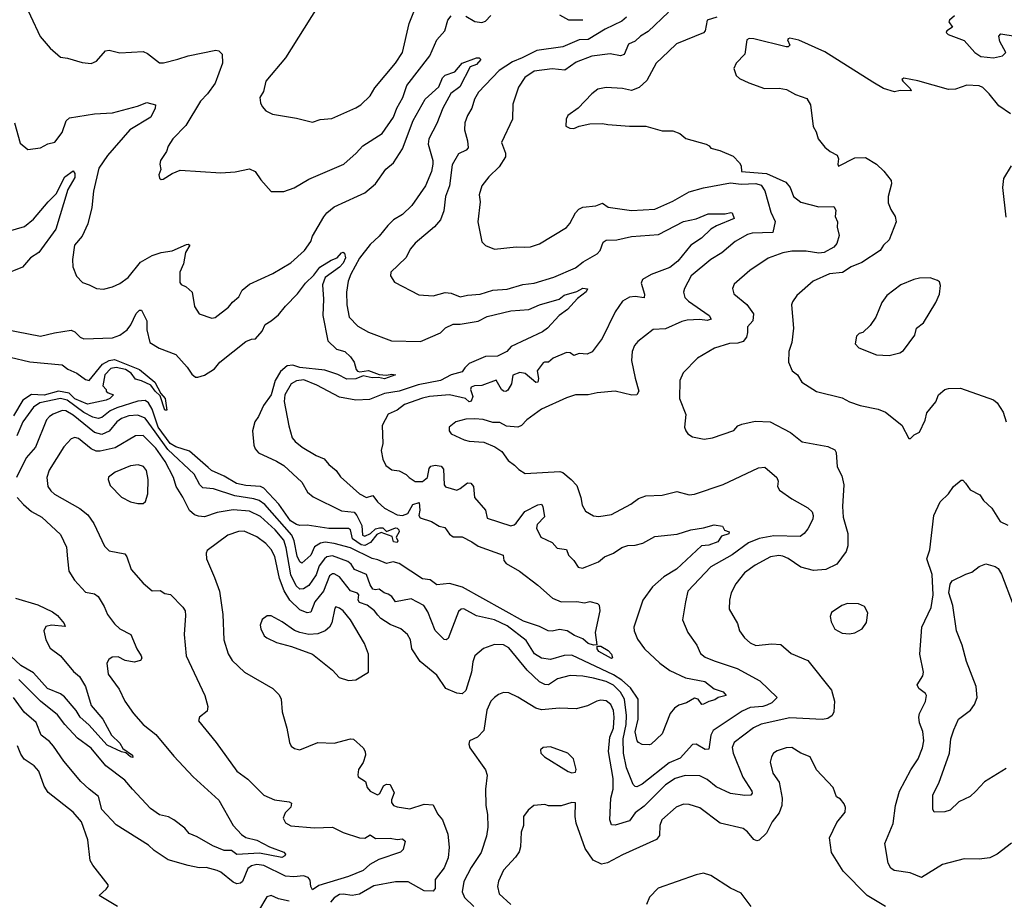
# Model space of a CAD drawing. Extents: x 1246169 to 1426871, y 660025 to 763458.
# Tile 152 of 256: x 1324049 to 1329515, y 673699 to 678587. Entities that reach past the tile are written whole.
import ezdxf

# ---------------------------------------------------------------- set-up
doc = ezdxf.new("R2010")
doc.units = 0

msp = doc.modelspace()

# ---------------------------------------------------------------- linework, layer by layer
at = {"layer": '0CON20XD'}
for points in [[(1324055.6, 678725.6), (1324163.6, 678493.6), (1324217.9, 678427.9), (1324275, 678378.8), (1324315, 678373.8), (1324395, 678350), (1324445, 678344.2), (1324475, 678356), (1324525, 678413.8), (1324545, 678418), (1324605, 678402.5), (1324735, 678410.6), (1324759.2, 678399.2), (1324825, 678348), (1324848, 678348), (1324927.5, 678367.5), (1324984.7, 678385.3), (1325137, 678417), (1325155, 678413.8), (1325173.8, 678395), (1325174.2, 678345), (1325133.3, 678235), (1325091.5, 678175), (1325052.9, 678135), (1324970.6, 677999.4), (1324900, 677925), (1324873.8, 677885), (1324863.3, 677855), (1324831.2, 677805), (1324826.7, 677785), (1324832.5, 677755), (1324821.2, 677725), (1324825, 677707.5), (1324835, 677700), (1324845, 677702.5), (1324895, 677733.8), (1324939.3, 677750.7), (1325165, 677737.5), (1325245, 677742.5), (1325325, 677758.6), (1325356.2, 677745), (1325387.7, 677697.7), (1325445, 677633.3), (1325515, 677633.8), (1325573.3, 677653.3), (1325655, 677701.2), (1325848, 677785), (1325917.8, 677845), (1325953.1, 677886.9), (1326061.9, 677955), (1326123.6, 678045), (1326141.8, 678095), (1326175.8, 678155), (1326198.6, 678221.4), (1326325, 678385.6), (1326365, 678474.3), (1326409.2, 678525), (1326426.7, 678583.3), (1326445, 678608.6)], [(1325700, 678655), (1325523.8, 678375), (1325414.7, 678245.3), (1325401.7, 678188.3), (1325382, 678155), (1325385.9, 678125.9), (1325395.8, 678105.8), (1325415, 678081.2), (1325451.7, 678061.7), (1325585, 678040.8), (1325675, 678018), (1325717.9, 678032.1), (1325782.4, 678037.6), (1325915, 678096.7), (1325942.9, 678115), (1325994.4, 678165), (1326021.3, 678208.7), (1326136.2, 678345), (1326173.6, 678405), (1326211.8, 678565), (1326269.1, 678710.8)], [(1326526.4, 678606.4), (1326575, 678576.1), (1326615, 678570.4), (1326635, 678578.5), (1326665, 678610)], [(1327651.4, 678628.6), (1327538.1, 678521.9), (1327495, 678495.4), (1327465, 678467.9), (1327429.6, 678450.4), (1327405, 678394.4), (1327385, 678385.6), (1327326.6, 678396.6), (1327225, 678384.7), (1327138.7, 678351.3), (1327075, 678306.4), (1327005, 678313.8), (1326905, 678300.5), (1326853.1, 678265), (1326818.3, 678211.7), (1326787.3, 678117.3), (1326784.5, 678035.5), (1326724.4, 677905), (1326745.5, 677845), (1326745.5, 677825), (1326710.4, 677769.6), (1326653.1, 677715), (1326614.4, 677665), (1326599.2, 677615), (1326605.6, 677575), (1326592.2, 677465), (1326614.3, 677354.3), (1326635, 677334), (1326685, 677312.5), (1326805, 677326.9), (1326850, 677325)], [(1327045, 678613.3), (1327096, 678586), (1327175, 678586.9)], [(1329238.3, 678608.3), (1329210, 678585), (1329206.7, 678575), (1329226.7, 678545), (1329196, 678525), (1329191.4, 678515), (1329202.9, 678505), (1329291.6, 678471.6), (1329350.6, 678405), (1329385, 678382.3), (1329455, 678374.5)], [(1327418.3, 678601.7), (1327391.6, 678578.4), (1327300, 678535), (1327205, 678476.4), (1327155, 678474.8), (1327064, 678436), (1326920.5, 678415), (1326837.6, 678375), (1326785, 678352.1), (1326711.5, 678305), (1326596.9, 678185), (1326573.1, 678145), (1326559.4, 678095), (1326534.5, 678055), (1326520, 678015), (1326518.9, 677975), (1326535.4, 677915), (1326537.8, 677875), (1326527.9, 677862.1), (1326485, 677841.4), (1326449.4, 677780.6), (1326434.7, 677665), (1326413.2, 677605), (1326403.3, 677525), (1326384.7, 677475.3), (1326352.7, 677437.3), (1326245, 677345.8), (1326218.1, 677315), (1326192.5, 677265), (1326110, 677185), (1326106.7, 677165), (1326129.7, 677129.7), (1326265, 677059.4), (1326345, 677054.4), (1326411.7, 677071.7), (1326445, 677068.6), (1326495, 677048.9), (1326535, 677058.6), (1326605, 677063.2), (1326675, 677085.3), (1326755, 677090.9), (1326843.1, 677116.9), (1326905, 677124.1), (1327015, 677158.2), (1327135, 677209.6), (1327178, 677242), (1327255, 677286.5), (1327271.2, 677305), (1327288.8, 677351.2), (1327305, 677363.5), (1327364.5, 677364.5), (1327445, 677383.8), (1327595, 677394.7), (1327735, 677466.9), (1327805, 677482.1), (1327870.4, 677509.6), (1327965, 677509.8), (1327996.2, 677516.2), (1328005, 677514.2), (1328016, 677484), (1327917.4, 677442.6), (1327886.6, 677423.4), (1327833.5, 677375), (1327775, 677334.5), (1327702.8, 677247.2), (1327658.8, 677211.2), (1327555, 677172.1), (1327505.7, 677145), (1327499.6, 677125), (1327516.8, 677063.2), (1327516.6, 677043.4), (1327465, 677049.6), (1327435, 677046.9), (1327395.9, 677024.1), (1327354.7, 676965.3), (1327282.3, 676817.7), (1327226.7, 676743.3), (1327199.7, 676730.3), (1327155, 676734.6), (1327125, 676723.1), (1327105, 676737.8), (1327085, 676740), (1327011.2, 676708.8), (1326985, 676685.6), (1326962.5, 676685), (1326955, 676682.5), (1326922.5, 676637.5), (1326928.5, 676595), (1326925, 676574.5), (1326915, 676573.2), (1326855, 676623.3), (1326825, 676628.5), (1326786.4, 676613.6), (1326779, 676565), (1326759.1, 676530.9), (1326747.3, 676522.7), (1326735, 676524), (1326723.8, 676533.8), (1326694.6, 676585.4), (1326615, 676556.5), (1326573.3, 676555), (1326555, 676546.7), (1326551.5, 676535), (1326565.2, 676495.2), (1326555, 676468.5), (1326545, 676466), (1326524, 676484), (1326435, 676504.1), (1326324.8, 676495.2), (1326285, 676486.7), (1326185, 676450.3), (1326145, 676420), (1326095, 676397.8), (1326061.4, 676335), (1326065.6, 676235), (1326055.8, 676195), (1326065, 676147.5), (1326082.2, 676112.2), (1326115, 676088), (1326155, 676081.9), (1326195, 676062.5), (1326212, 676045), (1326245, 676023.1), (1326285, 676023.5), (1326312.1, 676045), (1326322, 676095), (1326332.1, 676107.9), (1326356.4, 676113.6), (1326388.6, 676108.6), (1326401.5, 676091.5), (1326405.4, 676005.4), (1326413.5, 675993.5), (1326475, 675975.6), (1326495, 675984), (1326535, 676016.3), (1326554, 676014), (1326568.8, 675995), (1326574.2, 675935), (1326634.6, 675864.6), (1326645, 675820.8), (1326775, 675777.5), (1326795, 675782.9), (1326805, 675792.9), (1326852.4, 675857.6), (1326925, 675894.1), (1326945, 675897.2), (1326953.3, 675885), (1326962.1, 675827.9), (1326922.5, 675785), (1326918, 675765), (1326942.2, 675715), (1327005, 675684.5), (1327033.4, 675653.4), (1327085.2, 675645.2), (1327095.6, 675615), (1327125, 675585.7), (1327148.5, 675548.5), (1327172.9, 675542.9), (1327198.3, 675551.7), (1327261.9, 675578.1), (1327295, 675605.5), (1327346.2, 675625), (1327392.4, 675657.6), (1327425, 675669.1), (1327465, 675670.4), (1327509.1, 675680.9), (1327575, 675717.9), (1327698.7, 675731.3), (1327775, 675756), (1327845, 675765.8), (1327905, 675783.8), (1327950, 675775), (1327962.5, 675752.5), (1327988, 675745), (1327985, 675732.9), (1327945, 675720), (1327925, 675688.9), (1327875, 675670.9), (1327834.2, 675665.8), (1327695, 675536.2), (1327625.2, 675494.8), (1327561.5, 675438.5), (1327507.5, 675365), (1327459.2, 675215), (1327459.6, 675195), (1327479.1, 675149.1), (1327518.5, 675095), (1327602.1, 675015), (1327658.1, 674975), (1327745, 674934.7), (1327852.6, 674912.6), (1327905, 674872.2), (1327955, 674855.3), (1327970.8, 674835), (1327926.3, 674823.7), (1327908.9, 674811.1), (1327875, 674802.9), (1327845, 674786.9), (1327835, 674785.5), (1327815, 674814.5), (1327795, 674820.4), (1327750.8, 674795), (1327707.7, 674782.3), (1327684.3, 674765), (1327660, 674735), (1327615, 674623.3), (1327555, 674565.8), (1327545, 674561.4), (1327505, 674564.4), (1327485, 674574.3), (1327477.5, 674585), (1327466.5, 674633.5), (1327482.8, 674705), (1327483, 674815), (1327439.1, 674879.1), (1327391.6, 674921.6), (1327345, 674950.9), (1327115, 675059.6), (1327071.6, 675058.4), (1326995, 675034.7), (1326945, 675042.7), (1326907.7, 675067.7), (1326860.4, 675140.4), (1326755, 675222), (1326685, 675255.9), (1326585, 675278.5), (1326515, 675316.9), (1326500, 675315), (1326485, 675302.5), (1326427.4, 675152.6), (1326415.8, 675144.2), (1326405, 675145.8), (1326355, 675197.1), (1326315, 675300.6), (1326292.2, 675335), (1326222, 675372), (1326134.7, 675354.7), (1326115.8, 675385.8), (1326095, 675398.9)], [(1327918.7, 678601.3), (1327865.8, 678585), (1327854.5, 678525.5), (1327846, 678514), (1327695, 678452.9), (1327650, 678410), (1327582.5, 678345), (1327530, 678250), (1327488.9, 678211.1), (1327445, 678193.5), (1327395, 678204.4), (1327305, 678211.1), (1327259.4, 678200.6), (1327225, 678176), (1327150, 678095), (1327092.5, 678055), (1327083.3, 678035), (1327080, 677995), (1327103.9, 677983.9), (1327125, 677982.5), (1327155, 677996.2), (1327215, 678008.6), (1327285, 678011.2), (1327314.2, 678004.2), (1327435, 677996.2), (1327525.9, 677995.9), (1327615, 677970), (1327675, 677969.2), (1327714.2, 677954.2), (1327747, 677927), (1327860, 677895), (1327876.7, 677886.7), (1327885, 677873.3), (1327935, 677860), (1328009.5, 677829.5), (1328045, 677792.5), (1328053.8, 677775), (1328056.7, 677745), (1328125, 677738.1), (1328195, 677732.2), (1328301.5, 677685), (1328326.5, 677655), (1328345.6, 677605), (1328385, 677574.6), (1328485, 677547.2), (1328569.4, 677549.4), (1328579.1, 677529.1), (1328575.6, 677495), (1328589.4, 677465), (1328588, 677435), (1328598.3, 677388.3), (1328584.6, 677345.4), (1328567.8, 677325), (1328514.2, 677295), (1328485, 677291.4), (1328415, 677302.9), (1328335, 677301.8), (1328285, 677292.9), (1328205, 677262.7), (1328102, 677195), (1328015, 677118), (1328005.6, 677095), (1328012.9, 677065), (1328085.3, 677005.3), (1328123.6, 676955), (1328118.6, 676915), (1328088.9, 676881.1), (1328089.1, 676850.9), (1328084.6, 676825), (1328065, 676800.9), (1328035, 676792.2), (1327990, 676790), (1327906.5, 676763.5), (1327812.1, 676707.9), (1327732.7, 676627.3), (1327713.8, 676585), (1327711.2, 676485), (1327747.5, 676395), (1327740, 676325), (1327746.7, 676305), (1327758.3, 676288.3), (1327785, 676271.2), (1327848.3, 676258.3), (1327895, 676265.8), (1328013.6, 676306.4), (1328035, 676333.3), (1328057.7, 676342.3), (1328131.3, 676358.7), (1328215, 676355.6), (1328328.8, 676295), (1328393.5, 676243.5), (1328535, 676218.6), (1328575, 676198.8), (1328581.2, 676185), (1328587.1, 676105), (1328613.1, 676055), (1328624.5, 676004.5), (1328616.9, 675885), (1328620.9, 675825), (1328645.7, 675735), (1328645.9, 675665.9), (1328638, 675635), (1328585.5, 675564.5), (1328525, 675534.3), (1328455, 675530), (1328385, 675547.3), (1328315, 675596.2), (1328285, 675609.5), (1328263.6, 675613.6), (1328216.7, 675605), (1328131.3, 675558.7), (1328072.6, 675517.4), (1328024.7, 675455.3), (1327998.9, 675405), (1327989.4, 675365), (1327987.8, 675315), (1328033.8, 675235), (1328044.2, 675195), (1328072.5, 675155), (1328105, 675127.5), (1328135, 675113.1), (1328225, 675122.2), (1328275, 675118.1), (1328331.7, 675068.3), (1328425, 675030), (1328556.1, 674866.1), (1328573.3, 674805), (1328569.2, 674745), (1328560, 674725), (1328535, 674708.6), (1328505, 674702.9), (1328325, 674711.2), (1328165, 674677.3), (1328123.2, 674656.8), (1328015.6, 674575), (1328003.5, 674546.5), (1328009.5, 674515), (1328063.1, 674383.1), (1328113.1, 674305), (1328115.6, 674294.4), (1328107.2, 674282.8), (1328075, 674280.4), (1327995, 674292.5), (1327915, 674328.9), (1327865, 674369.3), (1327825, 674389.6), (1327742.6, 674392.6), (1327688.1, 674375), (1327635, 674339.7), (1327515, 674221.6), (1327465.2, 674184.8), (1327435, 674140.9), (1327355, 674115.4), (1327335, 674117.1), (1327324.7, 674145), (1327331.1, 674265), (1327343.7, 674316.3), (1327344.1, 674375), (1327318.6, 674525), (1327325.6, 674605), (1327345.6, 674655), (1327350, 674715), (1327345, 674752), (1327330.5, 674785), (1327305, 674805.4), (1327275, 674809.5), (1327253.3, 674805), (1327201.5, 674778.5), (1327137.8, 674762.2), (1327045, 674764.6), (1326945.3, 674755.3), (1326915, 674765.4), (1326815, 674825.6), (1326765, 674850.8), (1326735, 674852.9), (1326707.9, 674842.1), (1326685, 674824.2), (1326665, 674803.8), (1326642.7, 674755), (1326625, 674641.2), (1326591.2, 674605), (1326546.7, 674585), (1326543.3, 674565), (1326548.8, 674545), (1326635, 674422.5), (1326643.6, 674393.6), (1326634.2, 674315), (1326637.5, 674225), (1326646.9, 674175), (1326647.5, 674105), (1326640, 674055), (1326610.4, 673965), (1326555, 673881.4), (1326515, 673803.8), (1326505.8, 673745.8), (1326518.1, 673715), (1326570, 673665)], [(1329455, 678374.5), (1329505, 678385.6), (1329524.2, 678405), (1329489.4, 678465), (1329485.6, 678495), (1329495, 678508.5), (1329575, 678495.9)], [(1329550, 678065), (1329485, 678109.2), (1329431.7, 678175), (1329395, 678210.9), (1329375, 678219.5), (1329306.9, 678223.1), (1329245, 678200.9), (1329205, 678199.4), (1329035, 678247.8), (1328957.3, 678262.7), (1328946.2, 678255), (1328951.4, 678245), (1328992, 678205), (1328997.7, 678192.3), (1328936.4, 678193.6), (1328905, 678186.2), (1328845, 678204.8), (1328785, 678239.5), (1328518.2, 678408.2), (1328375, 678472.4), (1328325, 678483.8), (1328315, 678480), (1328312, 678475), (1328323.8, 678445), (1328315, 678436.2), (1328304.3, 678435.7), (1328125, 678480), (1328098.3, 678481.7), (1328085.8, 678475), (1328073.9, 678396.1), (1328026.7, 678345), (1328013.3, 678315), (1328026.4, 678276.4), (1328045, 678260), (1328096.1, 678236.1), (1328184.2, 678204.2), (1328265, 678206.9), (1328305, 678199.4), (1328355, 678172.1), (1328419.3, 678149.3), (1328440, 678115), (1328453.5, 677993.5), (1328470.8, 677965), (1328482, 677925), (1328519.2, 677879.2), (1328547.5, 677855), (1328586.7, 677835), (1328594, 677815), (1328590, 677785), (1328594.1, 677774.1), (1328685, 677820), (1328745, 677821.4), (1328805, 677785.6), (1328846.6, 677746.6), (1328886.3, 677695), (1328888, 677675), (1328871.2, 677605), (1328870.5, 677570.5), (1328885, 677533.3), (1328910, 677495), (1328914.2, 677465), (1328875.6, 677364.4), (1328844.5, 677335.5), (1328825, 677305.8), (1328725, 677239.6), (1328665.8, 677215), (1328617, 677183), (1328544, 677176), (1328453.8, 677135), (1328363.8, 677055), (1328338.8, 677021.2), (1328334.3, 677005), (1328344.6, 676874.6), (1328335.9, 676795.9), (1328319.1, 676745), (1328316.9, 676685), (1328338.3, 676638.3), (1328367.1, 676615), (1328390.8, 676575), (1328472.6, 676522.6), (1328615, 676488.8), (1328656.4, 676466.4), (1328715, 676446.2), (1328815, 676425.7), (1328855, 676409.2), (1328945.7, 676335.7), (1328985, 676262.5), (1328995, 676262.5), (1329015, 676282.5), (1329045, 676297.5), (1329075, 676364), (1329084.6, 676405), (1329134.2, 676465), (1329150, 676505), (1329185, 676533.3), (1329205, 676538.8), (1329272, 676542), (1329455, 676476.2), (1329475, 676460), (1329508.3, 676408.3), (1329525.7, 676355)], [(1324020, 678015), (1324052.3, 677902.3), (1324095, 677866.7), (1324165, 677875.8), (1324205, 677898), (1324245, 677906.7), (1324285, 677961.2), (1324307.8, 678025), (1324325, 678041.5), (1324465, 678064), (1324565, 678070.4), (1324702.6, 678107.4), (1324755, 678128), (1324802.5, 678115), (1324801.2, 678095), (1324776.4, 678045), (1324660.4, 677975), (1324536.9, 677833.1), (1324488.1, 677761.9), (1324458.2, 677635), (1324449.2, 677545), (1324426.6, 677453.4), (1324395, 677385.8), (1324354.2, 677335), (1324342, 677255), (1324344.2, 677215), (1324365, 677162.5), (1324397.5, 677127.5), (1324435, 677115.8), (1324475, 677094), (1324515, 677091.2), (1324565, 677104.4), (1324605, 677122.5), (1324651.4, 677155), (1324719.1, 677240.9), (1324785, 677277.8), (1324835, 677294.4), (1324895, 677304), (1324975, 677339.2), (1324985, 677341.2), (1324993.3, 677335), (1324968.8, 677295), (1324958.9, 677231.1), (1324938.1, 677185), (1324937.7, 677127.7), (1324945, 677116.7), (1324974.1, 677104.1), (1325006.2, 677075), (1325020, 676995), (1325045, 676953.3), (1325115, 676930), (1325135, 676933.8), (1325208.9, 676991.1), (1325230.2, 677019.8), (1325265, 677048), (1325284, 677086), (1325325, 677119.2), (1325455, 677177.1), (1325553.7, 677236.3), (1325630.6, 677305), (1325664.4, 677355), (1325674.2, 677385.8), (1325736.7, 677493.3), (1325754.4, 677515), (1325795, 677547.5), (1325923.6, 677606.4), (1325965.7, 677625), (1326024.4, 677675), (1326082.4, 677757.6), (1326125, 677791.9), (1326175, 677870.6), (1326233.6, 678026.4), (1326300.4, 678145), (1326375.4, 678215), (1326396.5, 678263.5), (1326411.3, 678278.7), (1326465, 678297.5), (1326505, 678344.6), (1326585, 678375.3), (1326600, 678375), (1326608.6, 678365), (1326585, 678337.5), (1326549.2, 678325), (1326492.9, 678215), (1326442, 678178), (1326397.5, 678095), (1326365, 678010.8), (1326320.9, 677925), (1326316.5, 677895), (1326342.7, 677805), (1326343.2, 677785), (1326335.3, 677745), (1326302.1, 677665), (1326225.3, 677554.7), (1326174.4, 677505), (1326125, 677475.3), (1326092.2, 677445), (1326045.2, 677384.8), (1325995, 677338.8), (1325935, 677262.5), (1325886.8, 677175), (1325872.3, 677135), (1325862.9, 677075), (1325864.6, 677005), (1325877.8, 676935), (1325925.3, 676885.3), (1325985, 676852.2), (1326112.5, 676805), (1326275, 676800), (1326385, 676847.8), (1326413.6, 676876.3), (1326455, 676897.1), (1326495, 676896.5), (1326595, 676913.1), (1326645, 676940), (1326775, 676970.4), (1326875, 676977.3), (1326935.2, 677004.8), (1327043.3, 677035), (1327072.2, 677057.8), (1327142.4, 677077.6), (1327175, 677096.7), (1327202, 677092), (1327194.6, 677075.4), (1327145, 677040), (1327090.9, 676979.1), (1327044.5, 676945.5), (1326978.8, 676875), (1326951.2, 676855), (1326777.5, 676772.5), (1326754, 676745), (1326701.3, 676718.7), (1326635, 676717.9), (1326545, 676678), (1326520, 676655), (1326505, 676631.5), (1326445, 676615.3), (1326385.6, 676584.4), (1326260.3, 676559.7), (1326155.7, 676524.3), (1326075, 676511.1), (1325991.3, 676478.7), (1325915, 676475.3), (1325825, 676491.8), (1325699, 676559), (1325627, 676587), (1325585, 676581.8), (1325555.6, 676565), (1325521.1, 676505), (1325517, 676467), (1325542.3, 676332.3), (1325561.1, 676265), (1325577.5, 676245), (1325617.5, 676215), (1325695, 676168.2), (1325739.5, 676149.5), (1325765, 676117.5), (1325805.7, 676085), (1325829.1, 676049.1), (1325935.5, 675955.5), (1325975, 675934.5), (1326008.8, 675945), (1326035, 675910), (1326075, 675875.4), (1326145, 675838.2), (1326175, 675834.7), (1326204.3, 675845), (1326230.8, 675895), (1326266.2, 675906.2), (1326271.3, 675865), (1326265.5, 675835), (1326272.6, 675822.6), (1326335, 675800.9), (1326378, 675775), (1326408.8, 675768.8), (1326435, 675730.8), (1326455, 675717.1), (1326505, 675715.5), (1326559.1, 675689.1), (1326594.1, 675664.1), (1326732.5, 675615), (1326737.1, 675585), (1326749.2, 675569.2), (1326824, 675525), (1326925, 675448.6), (1327006, 675376), (1327055, 675356.5), (1327142.5, 675357.5), (1327185, 675350), (1327215, 675357.1), (1327256, 675346), (1327266.2, 675336.2), (1327270, 675305), (1327244, 675185), (1327253.3, 675116.7), (1327234.3, 675115.7), (1327205.2, 675125.2), (1327175, 675150.5), (1327128.9, 675168.9), (1327087.5, 675195), (1327045, 675202.9), (1327005, 675193.3), (1326982.5, 675195), (1326935, 675219.5), (1326845, 675248.9), (1326507.5, 675437.5), (1326435, 675458), (1326365, 675450.4), (1326327.6, 675477.6), (1326285, 675484.1), (1326155, 675568.8), (1326123.2, 675576.8), (1326085, 675569.3), (1326038.1, 675588.1), (1326005, 675596.7), (1325885, 675655.3), (1325795, 675680), (1325745, 675686.7), (1325719.4, 675680.6), (1325685, 675660.6), (1325665, 675614.6), (1325615, 675570), (1325605, 675576.9), (1325589.3, 675609.3), (1325572.3, 675695), (1325560, 675725), (1325409.3, 675895), (1325377.7, 675917.7), (1325348.1, 675928.2), (1325243.9, 675943.9), (1325125, 675983.3), (1325065, 675987.8), (1325048.8, 676005), (1325018.2, 676065), (1324871.7, 676201.7), (1324801.2, 676298.8), (1324745, 676374.7), (1324705, 676391.6), (1324655, 676388.5), (1324615, 676373.8), (1324589.1, 676355), (1324545, 676303.7), (1324505, 676284.8), (1324465, 676295.3), (1324345, 676390.9), (1324305, 676415.2), (1324285, 676417.1), (1324235, 676397.8), (1324213.8, 676385), (1324198.5, 676365), (1324136.8, 676215), (1324085.9, 676154.1), (1324031.8, 676045)], [(1323955, 677402.9), (1324075, 677439.4), (1324125, 677479.5), (1324206.9, 677575), (1324250.7, 677619.3), (1324298.9, 677715), (1324345, 677748.1), (1324355, 677733.3), (1324355, 677710.8), (1324316.2, 677645), (1324248.9, 677425), (1324155.5, 677295), (1324108.8, 677265), (1324065, 677213.2), (1323955, 677168.8)], [(1329525, 677490), (1329506.2, 677655), (1329512, 677705), (1329554.4, 677775.6)], [(1326850, 677325), (1326885, 677325.6), (1326935, 677343.1), (1327085, 677432.5), (1327104, 677455), (1327134.2, 677515), (1327152.5, 677535), (1327175, 677547), (1327247.3, 677552.7), (1327285, 677569.1), (1327316.8, 677546.8), (1327445, 677527.7), (1327575, 677534.3), (1327675, 677578.6), (1327765, 677631.7), (1327845, 677653.9), (1327995, 677680.7), (1328055, 677674.7), (1328135, 677678.1), (1328165, 677668.8), (1328186.3, 677636.3), (1328219.1, 677519.1), (1328243.8, 677466.2), (1328230.8, 677405), (1328115, 677401.8), (1328089.2, 677395), (1328020.6, 677355), (1327947.1, 677292.9), (1327885, 677256.5), (1327776.2, 677165), (1327739.5, 677095), (1327734.4, 677075), (1327741.9, 677045), (1327761.4, 677025), (1327876.5, 676945), (1327887.1, 676925), (1327865, 676917.8), (1327825, 676922.9), (1327755, 676919.1), (1327725, 676912.2), (1327635, 676870.8), (1327565, 676867.8), (1327480.2, 676799.8), (1327462.4, 676777.6), (1327450, 676745), (1327445.5, 676695), (1327465, 676596.7), (1327486.9, 676525), (1327475.4, 676504.6), (1327447.1, 676502.9), (1327355, 676524.4), (1327254.3, 676515.7), (1327205, 676504.2), (1327135, 676504.3), (1327085, 676487.8), (1326945, 676424.4), (1326865, 676365.6), (1326835.5, 676335), (1326815, 676324.6), (1326750.6, 676330.6), (1326715, 676350.8), (1326675, 676351.5), (1326621.9, 676368.1), (1326575, 676370.8), (1326525, 676368.8), (1326470, 676355), (1326432.5, 676325), (1326432.5, 676305), (1326445, 676287.5), (1326516.7, 676255), (1326545, 676246.9), (1326625, 676241.8), (1326686.5, 676216.5), (1326725, 676190.6), (1326760, 676140), (1326796.2, 676115), (1326819.5, 676089.5), (1326855, 676068.8), (1327048.3, 676078.3), (1327065, 676073.3), (1327110, 676035), (1327142, 676002), (1327164.5, 675934.5), (1327172, 675892), (1327189.7, 675859.7), (1327235, 675832.9), (1327265, 675829.2), (1327335, 675840.8), (1327441.9, 675898.1), (1327485, 675930), (1327525, 675944), (1327615, 675947.1), (1327697.3, 675967.3), (1327765, 675950), (1327795, 675953.5), (1327955, 676007.1), (1328150.8, 676099.2), (1328185, 676102.7), (1328252.9, 676045), (1328260, 676025), (1328256, 675995), (1328266.2, 675975), (1328335, 675926.9), (1328425, 675877.1), (1328447.5, 675855), (1328454.3, 675835), (1328452.9, 675815), (1328425, 675761.2), (1328404, 675735), (1328381.9, 675718.1), (1328235, 675721.6), (1328155, 675706.4), (1328095, 675682.4), (1328005, 675616.8), (1327885, 675550.4), (1327758.1, 675415), (1327744.5, 675355.5), (1327729.2, 675255), (1327758.6, 675185), (1327808, 675115), (1327828.9, 675068.9), (1327855, 675048.5), (1327905, 675027.3), (1328032, 674985), (1328157.9, 674917.9), (1328253.8, 674825), (1328224.3, 674795), (1328197.6, 674782.4), (1328175, 674774.7), (1328105, 674768.3), (1328060.5, 674749.5), (1327898.1, 674641.9), (1327885.3, 674615), (1327875, 674538), (1327855, 674536.9), (1327805, 674565.6), (1327785, 674564.3), (1327715, 674488.5), (1327655, 674462.2), (1327505, 674343.1), (1327475, 674329.5), (1327465, 674330.6), (1327455, 674342), (1327418, 674435), (1327400.8, 674515), (1327399.4, 674595), (1327415.4, 674675), (1327417.9, 674725), (1327407.2, 674815), (1327384.1, 674855), (1327345, 674893.3), (1327305, 674912.8), (1327235, 674931.6), (1327175, 674942.6), (1327105, 674946), (1327035, 674928), (1326985, 674894.6), (1326965, 674895.9), (1326935, 674911.8), (1326866.9, 674976.9), (1326765, 675099.6), (1326735, 675116.1), (1326685, 675118.8), (1326623.6, 675096.4), (1326576, 675055), (1326565, 675022.5), (1326556.9, 674965), (1326525, 674864.2), (1326505, 674845.5), (1326475, 674847.9), (1326413.9, 674873.9), (1326365, 674949.4), (1326271.9, 675025), (1326226.5, 675095), (1326218.9, 675145), (1326201.9, 675175), (1326165, 675206.2), (1326105, 675230.4), (1326053.3, 675263.3), (1326037.8, 675282.2), (1326019.6, 675305), (1325977.5, 675337.5), (1325935, 675352.6), (1325928.8, 675365), (1325930.9, 675395), (1325925, 675403.6), (1325885, 675417.1), (1325825.3, 675495), (1325795, 675510.9), (1325785, 675511.1), (1325769.8, 675500.2), (1325735.6, 675415), (1325686.6, 675355), (1325665, 675298.2), (1325645, 675293.9), (1325605, 675311), (1325548.3, 675365), (1325517.4, 675417.4), (1325492.2, 675485), (1325465, 675608), (1325445, 675646.7), (1325415, 675679.5), (1325365, 675717.3), (1325295, 675747.9), (1325264, 675746), (1325204.7, 675725.3), (1325090.3, 675639.7), (1325084.2, 675625), (1325085.7, 675595), (1325131.3, 675491.3), (1325157.7, 675415), (1325177.1, 675285), (1325182.9, 675145), (1325206.4, 675066.4), (1325229.4, 675029.4), (1325296.2, 674965), (1325454.6, 674874.6), (1325488.9, 674838.9), (1325500, 674815), (1325506.9, 674745), (1325532.5, 674655), (1325546.7, 674575), (1325556.7, 674555), (1325575, 674541.2), (1325605, 674534.2), (1325704.4, 674575.6), (1325795, 674571.1), (1325885, 674595.6), (1325902.6, 674592.6), (1325955.5, 674545.5), (1325967.5, 674525), (1325969.2, 674505), (1325955.6, 674464.4), (1325930, 674425), (1325926.7, 674395), (1325927.5, 674385), (1325968.8, 674358.8), (1325978.8, 674325), (1325994, 674305), (1326035, 674284.6), (1326048.8, 674291.2), (1326068.7, 674335), (1326085, 674343.8), (1326105, 674341.8), (1326128.8, 674295), (1326112.7, 674257.3), (1326112.5, 674242.5), (1326125, 674225.8), (1326145, 674216.9), (1326215, 674207.1), (1326295, 674232), (1326345, 674228.8), (1326368.3, 674178.3), (1326396.2, 674146.2), (1326425.4, 674065.4), (1326433.7, 673993.7), (1326427.5, 673935), (1326405, 673880), (1326356.1, 673815), (1326355.3, 673764.7), (1326345, 673750.6), (1326295, 673751.5), (1326205, 673801.1), (1326135, 673802.2), (1326015, 673779.1), (1325935, 673732.2), (1325895, 673726.5), (1325845, 673733.4), (1325825, 673730.3), (1325795, 673712.9), (1325775, 673688.6)], [(1323965, 676869.4), (1324165, 676829.6), (1324242.1, 676847.9), (1324335, 676862.9), (1324355, 676854.2), (1324385, 676824.3), (1324405, 676815.7), (1324565, 676821.8), (1324605.6, 676835), (1324645.5, 676865), (1324666.9, 676893.1), (1324695, 676955.8), (1324715, 676974), (1324725, 676973.8), (1324754.5, 676915), (1324755.4, 676865), (1324770.8, 676795), (1324823.6, 676763.6), (1324915, 676727.8), (1324978.1, 676658.1), (1325005, 676618.6), (1325025, 676602.9), (1325037.7, 676602.3), (1325075, 676614.3), (1325131.4, 676648.6), (1325160.8, 676685), (1325305, 676801.4), (1325335, 676813.8), (1325357.5, 676815), (1325395, 676858.6), (1325410.9, 676895), (1325445, 676914.5), (1325485, 676948.2), (1325525, 676996.5), (1325591.2, 677065), (1325635.5, 677125), (1325681.9, 677168.1), (1325715, 677213.6), (1325778, 677252), (1325811.4, 677265), (1325835, 677293.1), (1325845, 677296.5), (1325851.3, 677291.3), (1325857.1, 677265), (1325845, 677234.8), (1325825, 677212.3), (1325745.3, 677155), (1325729.7, 677115), (1325734.7, 677035), (1325731.4, 676945), (1325760, 676805), (1325808.3, 676758.3), (1325853.3, 676745), (1325886, 676715), (1325906, 676685), (1325916.2, 676645), (1325925, 676636.2), (1325937.5, 676632.5), (1325985, 676639.5), (1326045, 676618), (1326085, 676614), (1326115, 676620), (1326136, 676615), (1326075, 676592.9), (1326041.4, 676601.4), (1326005, 676599.1), (1325955, 676610.8), (1325915, 676593.5), (1325865, 676591.5), (1325815, 676617.8), (1325742.2, 676642.2), (1325605, 676657.1), (1325565, 676669.4), (1325534.2, 676665.8), (1325496, 676634), (1325466.8, 676585), (1325444.2, 676505), (1325401.6, 676445), (1325375.2, 676384.8), (1325353.5, 676355), (1325342.2, 676305), (1325349.4, 676225), (1325356.7, 676205), (1325375, 676182.7), (1325475, 676136.7), (1325515, 676111.8), (1325615, 676020), (1325647.5, 675965), (1325678.3, 675938.3), (1325835, 675860.7), (1325905, 675853), (1325921, 675835), (1325948.4, 675778.4), (1325952.5, 675725), (1325965, 675720), (1325995.9, 675734.1), (1326025, 675760.4), (1326046.4, 675766.4), (1326065, 675767.1), (1326085, 675746.7), (1326135, 675765.5), (1326145.1, 675765.1), (1326154, 675755), (1326155, 675744), (1326139.4, 675715), (1326147.5, 675695), (1326143.8, 675685), (1326125, 675688.1), (1326117.5, 675717.5), (1326055, 675740.9), (1326031.2, 675728.8), (1325995.7, 675684.3), (1325965, 675668.3), (1325945, 675672.7), (1325897.5, 675705), (1325885.3, 675755.3), (1325875, 675763.1), (1325765, 675762), (1325645, 675781.8), (1325605, 675779.6), (1325585, 675785.3), (1325551.6, 675805), (1325488.5, 675898.5), (1325405, 675987.1), (1325385, 675995.6), (1325305, 676000.6), (1325252.7, 676012.7), (1325183.7, 676053.7), (1325114.4, 676084.4), (1325095, 676101.1), (1324992.4, 676192.4), (1324915, 676215.3), (1324884.7, 676235), (1324817.8, 676325), (1324784.9, 676425), (1324765, 676459.7), (1324745, 676474), (1324705, 676470.2), (1324587.4, 676432.6), (1324550.5, 676415), (1324505, 676379.1), (1324485, 676374.1), (1324455, 676381.1), (1324405, 676407.3), (1324313.5, 676475), (1324275, 676484.9), (1324160.2, 676459.8), (1324125, 676435.3), (1324066.7, 676355), (1324033.6, 676276.4)], [(1328875, 676723.8), (1328935, 676737.5), (1328955, 676750), (1329018, 676835), (1329028, 676875), (1329066.3, 676903.7), (1329135, 677016.2), (1329155, 677063.3), (1329160.8, 677110.8), (1329155, 677132.5), (1329145, 677140), (1329103.9, 677153.9), (1329045, 677151.9), (1329012.5, 677145), (1328940, 677115), (1328863.8, 677055), (1328835, 677016.7), (1328801.2, 676935), (1328770.5, 676889.5), (1328728.8, 676851.2), (1328710, 676845), (1328695, 676830), (1328687, 676787), (1328707.5, 676765), (1328805, 676726.2), (1328875, 676723.8)], [(1323995.6, 676714.4), (1324105, 676688.2), (1324285, 676670.4), (1324316.5, 676646.5), (1324365.8, 676625), (1324415, 676590), (1324435, 676584.2), (1324508.2, 676675), (1324545, 676695.8), (1324575, 676700.3), (1324714.4, 676645), (1324798.6, 676575), (1324832.3, 676512.3), (1324856.4, 676485), (1324865, 676420), (1324855, 676420), (1324829.5, 676499.5), (1324800.8, 676525), (1324777.6, 676557.6), (1324725, 676582.9), (1324691.5, 676591.5), (1324668.1, 676625), (1324636, 676646), (1324585, 676657.1), (1324555, 676651.2), (1324521.2, 676615), (1324510, 676555), (1324530, 676535), (1324530, 676525), (1324540, 676515), (1324570, 676505), (1324550, 676485), (1324530, 676475), (1324425, 676452.9), (1324355, 676483.1), (1324323.4, 676513.4), (1324264.9, 676525.1), (1324185, 676502.6), (1324115, 676506.9), (1324065.8, 676474.2), (1324015, 676388.6)], [(1326095, 675398.9), (1326071.9, 675405), (1326045, 675426.8), (1326025, 675421.3), (1326010, 675425), (1325995, 675449.4), (1325975, 675506.9), (1325906.9, 675535), (1325888.5, 675565), (1325870.2, 675580.2), (1325785, 675610.5), (1325755, 675606), (1325741.1, 675595), (1325711.9, 675555), (1325695.6, 675505), (1325655, 675447.1), (1325625, 675426.9), (1325605, 675426.6), (1325583.5, 675445), (1325555.1, 675505.1), (1325528.6, 675655), (1325515, 675697.8), (1325467.6, 675755), (1325385, 675829.3), (1325325, 675859.6), (1325234.3, 675865.7), (1325145, 675851.3), (1325075, 675828.1), (1325041, 675831), (1325019.4, 675839.4), (1324991.7, 675861.7), (1324954, 675936), (1324918.5, 675995), (1324902.7, 676045), (1324856, 676135), (1324805, 676208.4), (1324735, 676279.3), (1324692.6, 676277.4), (1324578.7, 676211.3), (1324495, 676191.2), (1324472.8, 676192.8), (1324445.5, 676205.5), (1324375, 676262.7), (1324355, 676267.9), (1324335, 676260), (1324295, 676215.6), (1324213, 676087), (1324199.6, 676045), (1324205.3, 675995.3), (1324221.1, 675971.1), (1324242.9, 675952.9), (1324383.2, 675873.2), (1324427.6, 675837.6), (1324460.2, 675790.2), (1324519.4, 675665), (1324545, 675639.4), (1324632.4, 675622.4), (1324644.6, 675604.6), (1324668.6, 675535), (1324735, 675460), (1324785, 675416.7), (1324828.3, 675418.3), (1324855, 675402.5), (1324886.1, 675396.1), (1324955, 675326.7), (1324967.5, 675305), (1324970.3, 675280.3), (1324961.9, 675175), (1324973.1, 675055), (1325077.1, 674835), (1325092.9, 674775), (1325090.5, 674749.5), (1325047.5, 674715), (1325042.5, 674695), (1325140.6, 674575), (1325255, 674415.7), (1325315, 674371.4), (1325405, 674282.9), (1325463.9, 674256.1), (1325545.4, 674245.4), (1325557.5, 674237.5), (1325555, 674216), (1325523.3, 674185), (1325510.8, 674155), (1325525, 674129.2), (1325555, 674112.7), (1325685, 674101.2), (1325785, 674104.5), (1325844, 674075), (1325935, 674045.4), (1325965, 674044.1), (1325995, 674062.7), (1326025, 674041.8), (1326105, 674044.4), (1326145, 674035.9), (1326175, 674040.3), (1326188.1, 674028.1), (1326178.4, 673981.6), (1326163, 673967), (1326043.3, 673925), (1325992.4, 673897.6), (1325955, 673863.9), (1325875, 673830.9), (1325709.7, 673780.3), (1325675, 673756.7), (1325665.7, 673775.7), (1325661.4, 673811.4), (1325651.2, 673825), (1325625, 673835.6), (1325570.9, 673829.1), (1325525, 673833.7), (1325405, 673891.7), (1325365, 673897.2), (1325335, 673889.4), (1325314.8, 673875.2), (1325286.7, 673803.3), (1325275, 673793.3), (1325255, 673790), (1325235, 673798.8), (1325166.5, 673855), (1325145, 673864.7), (1325085, 673881.8), (1325045, 673880), (1324985, 673891.9), (1324873.8, 673923.8), (1324795, 673976), (1324763.3, 674005), (1324585, 674118.6), (1324505, 674203.8), (1324487.1, 674275), (1324434.4, 674315), (1324389.3, 674359.3), (1324295, 674471.9), (1324236.2, 674555), (1324215, 674581.2), (1324168.5, 674615), (1324139.6, 674685), (1324073.9, 674743.9), (1324014.2, 674824.2)], [(1324705, 675900.8), (1324735, 675902), (1324747.1, 675912.9), (1324760, 675955), (1324762.7, 676035), (1324752.5, 676085), (1324736.9, 676106.9), (1324706.3, 676116.3), (1324665, 676111.2), (1324578.8, 676075), (1324542.1, 676047.9), (1324540, 676035), (1324551.3, 676001.3), (1324615, 675937.1), (1324665, 675911.4), (1324705, 675900.8)], [(1329555, 674016.2), (1329475, 673955.8), (1329435, 673934.3), (1329375, 673927.8), (1329291.7, 673928.3), (1329172.1, 673897.9), (1329055, 673826), (1328992, 673852), (1328904, 673864), (1328885, 673877.1), (1328869.4, 673905), (1328851.4, 674015), (1328897.9, 674125), (1328911.5, 674225), (1328933.8, 674305), (1328996.2, 674423.8), (1329036.9, 674485), (1329061.8, 674545), (1329067.9, 674585), (1329063.5, 674635), (1329044.6, 674684.6), (1329040, 674715), (1329043.5, 674736.5), (1329077.5, 674802.5), (1329082.7, 674835), (1329077.6, 674847.6), (1329041.3, 674875), (1329032.1, 674895), (1329062.9, 674945), (1329065.7, 674965), (1329045.8, 675065), (1329057.1, 675215), (1329108.5, 675325), (1329119.3, 675395), (1329115, 675507.5), (1329084.4, 675595), (1329101.5, 675645), (1329124.4, 675835), (1329159.4, 675910.6), (1329206, 675955), (1329233.6, 675996.4), (1329275, 676030), (1329285, 676030), (1329300, 676015), (1329325, 675976.7), (1329379.7, 675949.7), (1329398.7, 675918.7), (1329445, 675876), (1329492, 675802), (1329535, 675781.9)], [(1324035.6, 675935), (1324070.6, 675895), (1324115, 675856.2), (1324172.2, 675825), (1324275, 675730), (1324308.3, 675658.3), (1324314.5, 675594.5), (1324322.5, 675525), (1324352.5, 675475), (1324415, 675409.2), (1324465, 675400.8), (1324484.5, 675384.5), (1324518.8, 675328.8), (1324535.8, 675285), (1324575, 675232.9), (1324605, 675205.7), (1324665.8, 675175), (1324699.2, 675095), (1324724.2, 675055), (1324727.1, 675042.9), (1324720.6, 675029.4), (1324685, 675020), (1324635, 675030), (1324595, 675050.6), (1324562.1, 675047.9), (1324544.3, 675035.7), (1324532, 675015), (1324540, 674955), (1324601.1, 674871.1), (1324632.5, 674805), (1324680.5, 674735), (1324734.5, 674675), (1324805, 674618.5), (1324905, 674498.2), (1325012.1, 674385), (1325154.2, 674254.2), (1325235, 674114), (1325280.9, 674065), (1325305, 674048.2), (1325365, 674032.3), (1325435, 673995.5), (1325515, 673965.4), (1325524.4, 673955), (1325521.5, 673945), (1325505, 673936.9), (1325380.8, 673960.8), (1325255, 673952.7), (1325225, 673975.9), (1325185, 673975.5), (1325121.5, 674001.5), (1325035, 674051.3), (1324990.1, 674070.1), (1324965, 674100), (1324905, 674146.4), (1324875, 674161.8), (1324825, 674174.2), (1324775, 674208), (1324675.6, 674315.6), (1324632.9, 674365), (1324526.7, 674445), (1324445, 674543.8), (1324369.5, 674599.5), (1324299.6, 674675), (1324258.9, 674728.9), (1324164.8, 674804.8), (1324045, 674924.7)], [(1329525, 674430), (1329405, 674357.1), (1329356.1, 674303.9), (1329325, 674274.3), (1329263.3, 674245), (1329215, 674200), (1329185, 674190), (1329125, 674187.5), (1329117.5, 674205), (1329118.6, 674285), (1329151.7, 674348.3), (1329210.4, 674515), (1329218.5, 674595), (1329234.1, 674645.9), (1329260.6, 674705), (1329327.1, 674755), (1329349.4, 674785), (1329364.5, 674825.5), (1329359.1, 674885), (1329304.6, 675025), (1329280.9, 675115), (1329250, 675195), (1329228.9, 675335), (1329206.2, 675405), (1329215, 675453.3), (1329225, 675472.5), (1329301.1, 675508.9), (1329335, 675520), (1329375, 675551.2), (1329413, 675567), (1329465, 675552.2), (1329480.1, 675540.1), (1329499.5, 675509.5), (1329565, 675339.1)], [(1324025, 675376.8), (1324149.8, 675339.8), (1324230.5, 675300.5), (1324259.2, 675279.2), (1324295.6, 675235), (1324301.7, 675218.3), (1324225, 675226.6), (1324195, 675218.2), (1324182.9, 675195), (1324194.4, 675145.6), (1324218.7, 675098.7), (1324275.6, 675055), (1324348.2, 674968.2), (1324380.6, 674940.6), (1324413.8, 674885), (1324445, 674780), (1324511.4, 674705), (1324558.9, 674615), (1324605, 674571.1), (1324621.8, 674541.8), (1324675.8, 674504.2), (1324677.5, 674492.5), (1324665, 674494.4), (1324638, 674518), (1324615, 674522.9), (1324535, 674559.5), (1324433.3, 674673.3), (1324384.7, 674715), (1324362.5, 674752.5), (1324298, 674828), (1324274.8, 674844.8), (1324204.1, 674875), (1324125, 674961.9), (1324055, 675002.3), (1323997.6, 675055)], [(1325875, 674918.8), (1325915, 674922.5), (1325986.2, 674965), (1325985.7, 675065), (1325962.5, 675125), (1325885.7, 675255), (1325845.6, 675305), (1325825, 675321.1), (1325805, 675327.5), (1325799.4, 675320.6), (1325781.7, 675238.3), (1325768.1, 675215), (1325745, 675194.4), (1325705, 675178.5), (1325655, 675174.5), (1325604.6, 675184.6), (1325575, 675196.7), (1325505.8, 675245), (1325445, 675277.5), (1325422.3, 675277.7), (1325395, 675257.5), (1325384.3, 675225.7), (1325387.5, 675205), (1325407, 675167), (1325421.2, 675155), (1325475, 675129.2), (1325558.3, 675108.3), (1325675, 675065.8), (1325785, 674976.2), (1325822.5, 674935), (1325875, 674918.8)], [(1328655, 675178), (1328685, 675184.2), (1328726.2, 675205), (1328749.3, 675240.7), (1328758.1, 675295), (1328739.1, 675329.1), (1328705, 675344), (1328645, 675345.6), (1328613.8, 675335), (1328555, 675296.7), (1328548.8, 675275), (1328553.8, 675245), (1328575, 675203.3), (1328615, 675182), (1328655, 675178)], [(1327335, 675041.4), (1327265, 675080.4), (1327255.6, 675095), (1327255, 675110), (1327275, 675109.4), (1327315, 675085.3), (1327334.6, 675065), (1327339.2, 675045), (1327335, 675041.4)], [(1324592.5, 673665), (1324490, 673725), (1324529.3, 673760.7), (1324540, 673775), (1324540, 673785), (1324455, 673894.2), (1324440.8, 673920.8), (1324428.1, 674035), (1324392.5, 674135), (1324345, 674187.5), (1324207.3, 674297.3), (1324185, 674332), (1324154.5, 674415), (1324128.6, 674445), (1324073, 674483), (1324055, 674510), (1324036.7, 674556.7)], [(1328854.6, 673664.6), (1328752.9, 673725), (1328620.7, 673860.7), (1328555.8, 673965), (1328544.5, 674045), (1328585, 674131.2), (1328631.7, 674188.3), (1328633.6, 674213.6), (1328626.2, 674235), (1328605, 674261.2), (1328584.2, 674274.2), (1328564.7, 674324.7), (1328473.1, 674423.1), (1328437.1, 674495), (1328385, 674516.4), (1328335, 674546.7), (1328304.5, 674545.5), (1328255, 674529.2), (1328234.6, 674515.4), (1328222.5, 674495), (1328215.8, 674465), (1328230.6, 674405), (1328264.5, 674354.5), (1328282.2, 674265), (1328280.5, 674225), (1328264.5, 674185), (1328225.5, 674135), (1328195, 674072.5), (1328155, 674032.5), (1328141.7, 674028.3), (1328125, 674035.8), (1328089.1, 674079.1), (1328065, 674097.1), (1327937.8, 674127.8), (1327825, 674212.3), (1327765, 674231.5), (1327735, 674232.3), (1327693.1, 674215), (1327614, 674146), (1327603.5, 674115), (1327601.1, 674058.9), (1327585, 674035.6), (1327395, 673950.6), (1327313, 673907), (1327279.2, 673899.2), (1327232.4, 673922.4), (1327187.4, 673987.4), (1327137.9, 674127.9), (1327132.9, 674165), (1327135, 674240), (1327115, 674242.5), (1327055, 674223.3), (1326985, 674223.3), (1326965, 674230), (1326903.3, 674225), (1326871.3, 674198.7), (1326846.5, 674163.5), (1326845.5, 674115), (1326833.7, 674076.3), (1326830, 673995), (1326821.7, 673968.3), (1326801.5, 673938.5), (1326735, 673867.1), (1326706.2, 673805), (1326702.3, 673775), (1326710.5, 673735), (1326775.3, 673675.3)], [(1327115, 674406.7), (1327135, 674410), (1327138.8, 674425), (1327123.3, 674485), (1327092.5, 674515), (1326995, 674550), (1326955, 674546.7), (1326940, 674535), (1326942.5, 674515), (1326962.5, 674495), (1327094.1, 674414.1), (1327115, 674406.7)], [(1328109.2, 673665), (1328055, 673738), (1327995, 673765.8), (1327885, 673836.2), (1327845, 673850), (1327805, 673841.2), (1327593.9, 673766.1), (1327544.5, 673715.5), (1327528.1, 673675)], [(1325544.7, 673694.7), (1325486.7, 673706.7), (1325445, 673725.7), (1325421.7, 673718.3), (1325375, 673640)]]:
    msp.add_lwpolyline(points, dxfattribs=at)

doc.saveas('drawing.dxf')
